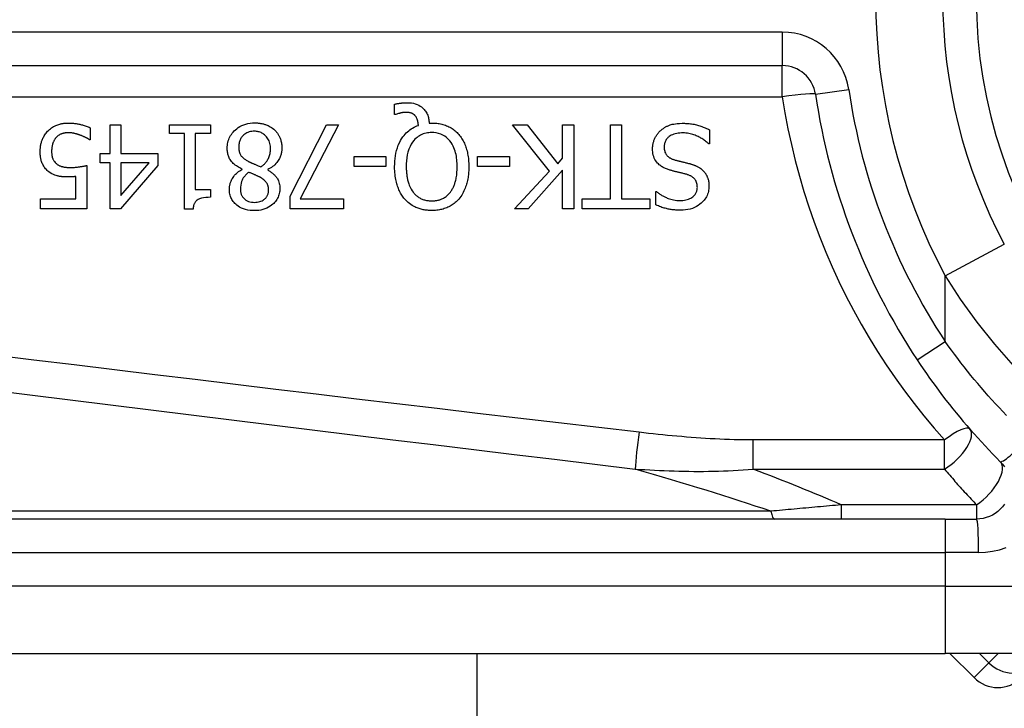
# Model space of a CAD drawing. Header units: inches. Extents: x 2 to 121, y 2 to 79.
# Tile 21 of 97: x 6.754 to 7.471, y 50.749 to 51.249. Entities that reach past the tile are written whole.
import ezdxf

# ---------------------------------------------------------------- set-up
doc = ezdxf.new("R2010")
doc.units = ezdxf.units.IN
doc.header["$LTSCALE"] = 7.278232
doc.header["$MEASUREMENT"] = 0
doc.layers.add('Visible Edges(ANSI)', color=7, linetype='Continuous', lineweight=25)
doc.layers.add('Visible Tangent Edges(ANSI)', color=7, linetype='Continuous', lineweight=25)

msp = doc.modelspace()

# ---------------------------------------------------------------- linework, layer by layer
at = {"layer": 'Visible Edges(ANSI)'}
for p, q in [((6.50029, 51.21597), (7.30912, 51.21597)), ((7.02685, 51.18052), (7.02685, 51.18789)), ((7.02794, 51.18052), (7.02685, 51.18052)), ((6.8055, 51.17077), (6.8055, 51.16211)), ((6.81994, 51.17295), (6.82781, 51.17295)), ((6.81994, 51.15197), (6.81994, 51.17295)), ((6.82781, 51.17295), (6.82781, 51.15197)), ((6.86318, 51.16671), (6.86318, 51.17295)), ((6.86318, 51.17295), (6.89297, 51.17295)), ((6.89297, 51.17295), (6.89297, 51.16671)), ((6.95105, 51.12105), (6.97747, 51.17295)), ((6.98618, 51.17295), (6.95828, 51.11907)), ((6.97747, 51.17295), (6.98618, 51.17295)), ((7.05218, 51.17423), (7.05406, 51.17423)), ((7.13965, 51.13916), (7.11288, 51.17295)), ((7.11288, 51.17295), (7.12342, 51.17295)), ((7.12342, 51.17295), (7.14574, 51.14455)), ((7.1493, 51.17295), (7.15741, 51.17295)), ((7.1493, 51.14856), (7.1493, 51.17295)), ((7.15741, 51.17295), (7.15741, 51.11189)), ((7.18408, 51.11912), (7.18408, 51.17295)), ((7.18408, 51.17295), (7.19219, 51.17295)), ((7.19219, 51.17295), (7.19219, 51.11912)), ((7.25621, 51.16929), (7.25621, 51.15909)), ((6.8055, 51.16211), (6.8049, 51.16211)), ((6.87402, 51.16671), (6.86318, 51.16671)), ((6.87402, 51.1117), (6.87402, 51.16671)), ((6.88189, 51.16671), (6.88189, 51.1258)), ((6.89297, 51.16671), (6.88189, 51.16671)), ((7.25621, 51.15909), (7.25562, 51.15909)), ((6.81267, 51.14539), (6.81267, 51.15197)), ((6.81267, 51.15197), (6.81994, 51.15197)), ((6.82781, 51.15197), (6.85477, 51.15197)), ((6.85477, 51.15197), (6.85477, 51.14336)), ((6.99751, 51.14252), (6.99751, 51.14994)), ((6.99751, 51.14994), (7.02061, 51.14994)), ((7.02061, 51.14994), (7.02061, 51.14252)), ((7.0874, 51.14252), (7.0874, 51.14994)), ((7.0874, 51.14994), (7.11051, 51.14994)), ((7.11051, 51.14994), (7.11051, 51.14252)), ((7.14574, 51.14455), (7.1493, 51.14856)), ((6.80297, 51.14336), (6.80297, 51.11189)), ((6.81994, 51.14539), (6.81267, 51.14539)), ((6.81994, 51.11189), (6.81994, 51.14539)), ((6.85477, 51.14336), (6.82746, 51.11189)), ((6.82781, 51.14539), (6.82781, 51.12154)), ((6.82781, 51.12154), (6.84834, 51.14539)), ((6.84834, 51.14539), (6.82781, 51.14539)), ((6.91607, 51.14044), (6.91607, 51.14069)), ((6.93468, 51.14034), (6.93468, 51.1401)), ((7.02061, 51.14252), (6.99751, 51.14252)), ((7.11051, 51.14252), (7.0874, 51.14252)), ((7.1493, 51.13995), (7.12426, 51.11189)), ((7.1493, 51.11189), (7.1493, 51.13995)), ((6.79511, 51.11907), (6.79511, 51.13535)), ((7.11437, 51.11189), (7.13965, 51.13916)), ((6.88189, 51.1258), (6.89297, 51.1258)), ((6.89297, 51.1258), (6.89297, 51.12021)), ((6.76948, 51.11189), (6.76948, 51.11907)), ((6.76948, 51.11907), (6.79511, 51.11907)), ((6.95105, 51.11189), (6.95105, 51.12105)), ((6.95828, 51.11907), (6.98979, 51.11907)), ((6.98979, 51.11907), (6.98979, 51.11189)), ((7.1636, 51.11189), (7.1636, 51.11912)), ((7.1636, 51.11912), (7.18408, 51.11912)), ((7.19219, 51.11912), (7.21267, 51.11912)), ((7.21267, 51.11912), (7.21267, 51.11189)), ((7.21708, 51.11476), (7.21708, 51.12446)), ((7.21708, 51.12446), (7.21767, 51.12446)), ((6.80297, 51.11189), (6.76948, 51.11189)), ((6.82746, 51.11189), (6.81994, 51.11189)), ((6.88035, 51.1117), (6.87402, 51.1117)), ((6.98979, 51.11189), (6.95105, 51.11189)), ((7.12426, 51.11189), (7.11437, 51.11189)), ((7.15741, 51.11189), (7.1493, 51.11189)), ((7.21267, 51.11189), (7.1636, 51.11189)), ((7.4276, 50.88627), (6.62239, 50.88627)), ((7.4276, 50.88627), (7.45047, 50.88627)), ((6.62239, 50.78859), (7.4276, 50.78859)), ((7.08695, 50.78859), (7.08695, 32.75648)), ((7.72194, 50.78859), (7.4276, 50.78859)), ((7.43097, 50.78859), (7.44863, 50.77093))]:
    msp.add_line(p, q, dxfattribs=at)
at = {"layer": 'Visible Edges(ANSI)', "flags": 128}
for points in [[(7.02685, 51.18789), (7.02734, 51.18801), (7.02783, 51.18811), (7.02831, 51.18821), (7.02878, 51.18831), (7.02924, 51.18839), (7.02968, 51.18847), (7.03011, 51.18854), (7.03053, 51.1886), (7.03093, 51.18866), (7.03131, 51.18871), (7.03168, 51.18875), (7.03203, 51.18879), (7.03239, 51.18883), (7.03275, 51.18886), (7.03311, 51.18889), (7.03347, 51.18892), (7.03383, 51.18895), (7.03419, 51.18897), (7.03455, 51.18898), (7.03491, 51.189), (7.03527, 51.18901), (7.03563, 51.18902), (7.03599, 51.18902), (7.03635, 51.18903)], [(7.03635, 51.18903), (7.0378, 51.18898), (7.03924, 51.18884), (7.04066, 51.1886), (7.04205, 51.18824), (7.04342, 51.18775), (7.04466, 51.18717), (7.04574, 51.18654), (7.04666, 51.1859), (7.04743, 51.18526), (7.04806, 51.18466), (7.04862, 51.18407), (7.04913, 51.18344), (7.0496, 51.18278), (7.05003, 51.18209), (7.05042, 51.18137), (7.05077, 51.18063), (7.05108, 51.17987), (7.05134, 51.17909), (7.05157, 51.1783), (7.05176, 51.1775), (7.05191, 51.17669), (7.05203, 51.17587), (7.05212, 51.17505), (7.05218, 51.17423)], [(7.03501, 51.18195), (7.0348, 51.18195), (7.03459, 51.18194), (7.03438, 51.18193), (7.03417, 51.18192), (7.03395, 51.1819), (7.03374, 51.18188), (7.03352, 51.18186), (7.03331, 51.18183), (7.03309, 51.1818), (7.03288, 51.18177), (7.03266, 51.18174), (7.03245, 51.1817), (7.03224, 51.18166), (7.03202, 51.18162), (7.03181, 51.18158), (7.03161, 51.18153), (7.0314, 51.18149), (7.0312, 51.18144), (7.03092, 51.18138), (7.03046, 51.18127), (7.02986, 51.18111), (7.02919, 51.18093), (7.02853, 51.18073), (7.02794, 51.18052)], [(7.04204, 51.17948), (7.04184, 51.17969), (7.04164, 51.17989), (7.04144, 51.18008), (7.04122, 51.18026), (7.041, 51.18044), (7.04077, 51.1806), (7.04054, 51.18076), (7.0403, 51.18091), (7.04005, 51.18104), (7.03979, 51.18117), (7.03952, 51.18128), (7.03925, 51.18139), (7.03896, 51.18149), (7.03866, 51.18157), (7.03834, 51.18165), (7.038, 51.18172), (7.03763, 51.18178), (7.03726, 51.18183), (7.03689, 51.18187), (7.03651, 51.1819), (7.03613, 51.18192), (7.03575, 51.18194), (7.03538, 51.18195), (7.03501, 51.18195)], [(7.04436, 51.1725), (7.04434, 51.17276), (7.04431, 51.17301), (7.04428, 51.17327), (7.04425, 51.17352), (7.04421, 51.17378), (7.04418, 51.17403), (7.04413, 51.17429), (7.04409, 51.17454), (7.04404, 51.17479), (7.04399, 51.17505), (7.04393, 51.1753), (7.04387, 51.17555), (7.04381, 51.1758), (7.04374, 51.17605), (7.04367, 51.17629), (7.04359, 51.17654), (7.04351, 51.1768), (7.04339, 51.17712), (7.04325, 51.17749), (7.04307, 51.17789), (7.04286, 51.1783), (7.04261, 51.17872), (7.04234, 51.17911), (7.04204, 51.17948)], [(6.77453, 51.16825), (6.77517, 51.1689), (6.77584, 51.16952), (6.77654, 51.17009), (6.77728, 51.17063), (6.77804, 51.17113), (6.77882, 51.1716), (6.77963, 51.17203), (6.78045, 51.17242), (6.78124, 51.17275), (6.78198, 51.17303), (6.78268, 51.17326), (6.78332, 51.17345), (6.78391, 51.1736), (6.78444, 51.17372), (6.78494, 51.17382), (6.78544, 51.17391), (6.78595, 51.17399), (6.78645, 51.17405), (6.78696, 51.17411), (6.78747, 51.17415), (6.78798, 51.17419), (6.78849, 51.17421), (6.789, 51.17423), (6.78952, 51.17423)], [(6.78952, 51.17423), (6.79017, 51.17423), (6.79081, 51.17421), (6.79146, 51.17418), (6.79211, 51.17415), (6.79275, 51.1741), (6.7934, 51.17404), (6.79404, 51.17397), (6.79468, 51.17389), (6.79532, 51.1738), (6.79596, 51.1737), (6.7966, 51.17358), (6.79723, 51.17346), (6.79787, 51.17333), (6.7985, 51.17318), (6.79916, 51.17302), (6.79984, 51.17284), (6.80052, 51.17265), (6.80123, 51.17244), (6.80193, 51.17222), (6.80265, 51.17197), (6.80336, 51.1717), (6.80408, 51.17141), (6.80479, 51.1711), (6.8055, 51.17077)], [(6.90524, 51.15593), (6.90527, 51.157), (6.90535, 51.15806), (6.90549, 51.15912), (6.9057, 51.16016), (6.90596, 51.16118), (6.9063, 51.1622), (6.9067, 51.1632), (6.90716, 51.16416), (6.90768, 51.16509), (6.90826, 51.16598), (6.90889, 51.16683), (6.90958, 51.16766), (6.91031, 51.16844), (6.91115, 51.16924), (6.9121, 51.17005), (6.91319, 51.17086), (6.9144, 51.17163), (6.91575, 51.17234), (6.91722, 51.17297), (6.91875, 51.17348), (6.92031, 51.17386), (6.92191, 51.17413), (6.92351, 51.17428), (6.92513, 51.17433)], [(6.92513, 51.17433), (6.92567, 51.17433), (6.92622, 51.17431), (6.92676, 51.17429), (6.9273, 51.17425), (6.92785, 51.1742), (6.92839, 51.17415), (6.92892, 51.17408), (6.92946, 51.17399), (6.92999, 51.1739), (6.93053, 51.17379), (6.93106, 51.17368), (6.93158, 51.17354), (6.9321, 51.1734), (6.93262, 51.17324), (6.93314, 51.17307), (6.93367, 51.17288), (6.93428, 51.17263), (6.93499, 51.17233), (6.93576, 51.17195), (6.93659, 51.17149), (6.93743, 51.17096), (6.93825, 51.17038), (6.93903, 51.16976), (6.93977, 51.16909)], [(6.93977, 51.16909), (6.94014, 51.16872), (6.94049, 51.16835), (6.94083, 51.16797), (6.94116, 51.16758), (6.94147, 51.16718), (6.94177, 51.16677), (6.94206, 51.16636), (6.94233, 51.16593), (6.94259, 51.1655), (6.94284, 51.16505), (6.94308, 51.1646), (6.9433, 51.16414), (6.94351, 51.16367), (6.94372, 51.16316), (6.94392, 51.1626), (6.94413, 51.162), (6.94432, 51.16135), (6.9445, 51.16065), (6.94466, 51.15991), (6.94479, 51.15915), (6.94489, 51.15839), (6.94496, 51.15762), (6.945, 51.15685), (6.94502, 51.15608)], [(7.02705, 51.14247), (7.02708, 51.14446), (7.02718, 51.14646), (7.02737, 51.14845), (7.02764, 51.15044), (7.028, 51.15241), (7.02847, 51.15436), (7.02904, 51.15627), (7.02972, 51.15813), (7.03049, 51.15987), (7.0313, 51.16143), (7.03215, 51.16284), (7.03301, 51.1641), (7.03387, 51.16522), (7.03472, 51.1662), (7.03553, 51.16706), (7.03638, 51.16786), (7.03726, 51.16861), (7.03817, 51.16932), (7.03913, 51.16998), (7.04013, 51.17059), (7.04115, 51.17115), (7.04219, 51.17165), (7.04327, 51.1721), (7.04436, 51.1725)], [(7.05406, 51.17423), (7.05498, 51.17422), (7.0559, 51.17418), (7.05682, 51.17412), (7.05773, 51.17404), (7.05864, 51.17392), (7.05954, 51.17378), (7.06044, 51.17361), (7.06133, 51.17341), (7.06222, 51.17318), (7.06309, 51.17291), (7.06396, 51.17262), (7.06482, 51.17229), (7.06567, 51.17193), (7.06651, 51.17154), (7.06732, 51.17111), (7.06812, 51.17066), (7.06891, 51.17017), (7.06967, 51.16965), (7.07041, 51.16909), (7.07113, 51.16851), (7.07182, 51.1679), (7.07249, 51.16727), (7.07313, 51.16661), (7.07375, 51.16592)], [(7.2147, 51.15553), (7.21471, 51.15614), (7.21474, 51.15674), (7.2148, 51.15735), (7.21487, 51.15794), (7.21496, 51.15854), (7.21507, 51.15913), (7.2152, 51.15971), (7.21536, 51.16029), (7.21553, 51.16087), (7.21572, 51.16145), (7.21592, 51.16202), (7.21615, 51.16258), (7.2164, 51.16314), (7.21666, 51.16368), (7.21694, 51.16422), (7.21723, 51.16474), (7.21754, 51.16526), (7.21788, 51.16576), (7.21823, 51.16625), (7.2186, 51.16673), (7.21898, 51.16719), (7.21939, 51.16764), (7.21981, 51.16807), (7.22024, 51.16849)], [(7.22024, 51.16849), (7.22062, 51.16883), (7.22099, 51.16915), (7.22138, 51.16946), (7.22177, 51.16976), (7.22216, 51.17005), (7.22257, 51.17034), (7.22297, 51.17061), (7.22339, 51.17087), (7.22381, 51.17113), (7.22424, 51.17137), (7.22467, 51.1716), (7.22511, 51.17183), (7.22555, 51.17204), (7.22601, 51.17224), (7.22646, 51.17244), (7.22693, 51.17262), (7.22748, 51.17282), (7.22819, 51.17305), (7.22906, 51.17329), (7.23009, 51.17351), (7.23132, 51.17372), (7.23273, 51.17388), (7.23435, 51.17399), (7.23618, 51.17403)], [(7.23618, 51.17403), (7.23703, 51.17403), (7.2379, 51.17401), (7.23877, 51.17398), (7.23965, 51.17393), (7.24053, 51.17387), (7.24142, 51.17379), (7.2423, 51.17369), (7.24317, 51.17357), (7.24404, 51.17343), (7.24491, 51.17328), (7.24576, 51.17309), (7.2466, 51.17289), (7.24743, 51.17266), (7.24825, 51.17241), (7.24906, 51.17215), (7.24988, 51.17188), (7.25069, 51.17159), (7.25149, 51.1713), (7.25229, 51.17099), (7.25308, 51.17067), (7.25388, 51.17034), (7.25466, 51.17), (7.25544, 51.16965), (7.25621, 51.16929)], [(6.76913, 51.15355), (6.76914, 51.15416), (6.76916, 51.15476), (6.7692, 51.15537), (6.76924, 51.15597), (6.76931, 51.15657), (6.76939, 51.15717), (6.76948, 51.15776), (6.76959, 51.15835), (6.76971, 51.15894), (6.76985, 51.15952), (6.77001, 51.16011), (6.77019, 51.16068), (6.77038, 51.16126), (6.77059, 51.16183), (6.77082, 51.16242), (6.77108, 51.16303), (6.77138, 51.16365), (6.77171, 51.16429), (6.77207, 51.16494), (6.77248, 51.1656), (6.77292, 51.16626), (6.77341, 51.16693), (6.77394, 51.16759), (6.77453, 51.16825)], [(6.78056, 51.16345), (6.78035, 51.16319), (6.78015, 51.16293), (6.77996, 51.16266), (6.77977, 51.16239), (6.77959, 51.16211), (6.77942, 51.16183), (6.77926, 51.16155), (6.7791, 51.16126), (6.77895, 51.16096), (6.77881, 51.16067), (6.77868, 51.16037), (6.77855, 51.16006), (6.77843, 51.15975), (6.77832, 51.15944), (6.77821, 51.15912), (6.7781, 51.15874), (6.77798, 51.15831), (6.77787, 51.15782), (6.77776, 51.15727), (6.77766, 51.15665), (6.77757, 51.15597), (6.7775, 51.15522), (6.77746, 51.1544), (6.77744, 51.1535)], [(6.78937, 51.16716), (6.78907, 51.16715), (6.78877, 51.16714), (6.78847, 51.16713), (6.78818, 51.16711), (6.78788, 51.16708), (6.78759, 51.16704), (6.7873, 51.167), (6.78701, 51.16695), (6.78672, 51.16689), (6.78643, 51.16683), (6.78614, 51.16676), (6.78585, 51.16669), (6.78557, 51.16661), (6.78529, 51.16652), (6.785, 51.16643), (6.78472, 51.16632), (6.78443, 51.16621), (6.78403, 51.16604), (6.78353, 51.1658), (6.78295, 51.16547), (6.78231, 51.16505), (6.78169, 51.16456), (6.7811, 51.16403), (6.78056, 51.16345)], [(6.79832, 51.16538), (6.79807, 51.16546), (6.79782, 51.16555), (6.79757, 51.16563), (6.79731, 51.16572), (6.79705, 51.1658), (6.7968, 51.16588), (6.79654, 51.16596), (6.79628, 51.16604), (6.79602, 51.16612), (6.79576, 51.1662), (6.7955, 51.16627), (6.79524, 51.16634), (6.79498, 51.16641), (6.79472, 51.16648), (6.79446, 51.16655), (6.7942, 51.16661), (6.79394, 51.16668), (6.79365, 51.16674), (6.79324, 51.16683), (6.7927, 51.16692), (6.79205, 51.16701), (6.79128, 51.16709), (6.79039, 51.16714), (6.78937, 51.16716)], [(6.8049, 51.16211), (6.80477, 51.16221), (6.80462, 51.16231), (6.80447, 51.16242), (6.8043, 51.16253), (6.80411, 51.16264), (6.80392, 51.16276), (6.80371, 51.16288), (6.80349, 51.16301), (6.80326, 51.16314), (6.80302, 51.16328), (6.80276, 51.16341), (6.8025, 51.16355), (6.80222, 51.1637), (6.80192, 51.16384), (6.80162, 51.16399), (6.8013, 51.16414), (6.80097, 51.16429), (6.80063, 51.16444), (6.80028, 51.1646), (6.79991, 51.16475), (6.79953, 51.16491), (6.79914, 51.16506), (6.79874, 51.16522), (6.79832, 51.16538)], [(6.92503, 51.16825), (6.92406, 51.16822), (6.9231, 51.16813), (6.92214, 51.16797), (6.92121, 51.16774), (6.92029, 51.16744), (6.91942, 51.16706), (6.91865, 51.16663), (6.91796, 51.16618), (6.91736, 51.1657), (6.91684, 51.16522), (6.91637, 51.16474), (6.91595, 51.16423), (6.91556, 51.1637), (6.9152, 51.16314), (6.91489, 51.16256), (6.91461, 51.16195), (6.91437, 51.16133), (6.91416, 51.16069), (6.914, 51.16004), (6.91387, 51.15939), (6.91377, 51.15873), (6.9137, 51.15806), (6.91366, 51.15739), (6.91365, 51.15672)], [(6.93675, 51.15548), (6.93673, 51.15646), (6.93664, 51.15743), (6.9365, 51.15839), (6.93629, 51.15934), (6.93601, 51.16027), (6.93567, 51.16118), (6.93526, 51.16203), (6.93481, 51.16281), (6.93433, 51.16352), (6.93383, 51.16416), (6.93332, 51.16473), (6.93281, 51.16524), (6.93228, 51.16572), (6.93172, 51.16616), (6.93114, 51.16656), (6.93053, 51.16692), (6.92989, 51.16724), (6.92923, 51.16751), (6.92855, 51.16775), (6.92786, 51.16793), (6.92716, 51.16807), (6.92646, 51.16817), (6.92575, 51.16823), (6.92503, 51.16825)], [(7.05401, 51.16731), (7.05297, 51.16728), (7.05193, 51.1672), (7.0509, 51.16707), (7.04989, 51.16688), (7.04888, 51.16663), (7.04789, 51.16632), (7.04692, 51.16594), (7.04598, 51.1655), (7.04509, 51.16499), (7.04422, 51.16444), (7.0434, 51.16382), (7.04261, 51.16315), (7.04185, 51.16241), (7.041, 51.16149), (7.04009, 51.16032), (7.03915, 51.15888), (7.03823, 51.15713), (7.03741, 51.15515), (7.03676, 51.1531), (7.03627, 51.15102), (7.03592, 51.1489), (7.03568, 51.14676), (7.03555, 51.14461), (7.03551, 51.14247)], [(7.07256, 51.14247), (7.07255, 51.14373), (7.0725, 51.145), (7.07242, 51.14628), (7.07231, 51.14756), (7.07216, 51.14884), (7.07196, 51.15011), (7.07172, 51.15137), (7.07143, 51.15261), (7.07109, 51.15383), (7.07069, 51.15503), (7.07022, 51.15625), (7.06965, 51.1575), (7.06896, 51.15878), (7.06814, 51.16006), (7.06717, 51.16133), (7.06605, 51.16255), (7.06483, 51.16366), (7.06351, 51.16464), (7.06208, 51.16547), (7.06056, 51.16616), (7.05898, 51.16668), (7.05734, 51.16704), (7.05568, 51.16724), (7.05401, 51.16731)], [(7.07375, 51.16592), (7.07436, 51.16518), (7.07495, 51.16442), (7.0755, 51.16364), (7.07601, 51.16284), (7.0765, 51.16202), (7.07696, 51.16119), (7.0774, 51.16034), (7.0778, 51.15947), (7.07818, 51.15859), (7.07853, 51.1577), (7.07886, 51.15678), (7.07917, 51.15585), (7.07945, 51.15489), (7.07972, 51.1539), (7.07996, 51.15289), (7.08017, 51.15185), (7.08037, 51.15078), (7.08054, 51.14968), (7.08068, 51.14856), (7.0808, 51.1474), (7.0809, 51.14622), (7.08097, 51.145), (7.08101, 51.14375), (7.08102, 51.14247)], [(7.23677, 51.16701), (7.23566, 51.16699), (7.23454, 51.16693), (7.23342, 51.16681), (7.23231, 51.16664), (7.23121, 51.1664), (7.23015, 51.1661), (7.22915, 51.16572), (7.22829, 51.16532), (7.22754, 51.16489), (7.22691, 51.16445), (7.22637, 51.16402), (7.2259, 51.16359), (7.22547, 51.16314), (7.22507, 51.16266), (7.2247, 51.16216), (7.22437, 51.16164), (7.22408, 51.16108), (7.22382, 51.16051), (7.22362, 51.15992), (7.22345, 51.15931), (7.22332, 51.1587), (7.22323, 51.15807), (7.22318, 51.15745), (7.22316, 51.15682)], [(7.25562, 51.15909), (7.25503, 51.15963), (7.25444, 51.16015), (7.25383, 51.16065), (7.25321, 51.16113), (7.25258, 51.16159), (7.25194, 51.16204), (7.25129, 51.16247), (7.25062, 51.16288), (7.24994, 51.16328), (7.24926, 51.16366), (7.24856, 51.16402), (7.24785, 51.16436), (7.24713, 51.16468), (7.24639, 51.16499), (7.24562, 51.16529), (7.2448, 51.16559), (7.24393, 51.16587), (7.24302, 51.16614), (7.24206, 51.16638), (7.24107, 51.16659), (7.24004, 51.16676), (7.23898, 51.1669), (7.23789, 51.16698), (7.23677, 51.16701)], [(6.91607, 51.14069), (6.91521, 51.1411), (6.91436, 51.14155), (6.91352, 51.14202), (6.9127, 51.14252), (6.9119, 51.14306), (6.91112, 51.14363), (6.91038, 51.14423), (6.90967, 51.14487), (6.90899, 51.14554), (6.90838, 51.14623), (6.90785, 51.14691), (6.90739, 51.14759), (6.90698, 51.14826), (6.90664, 51.14893), (6.90635, 51.1496), (6.9061, 51.15027), (6.90588, 51.15096), (6.9057, 51.15165), (6.90555, 51.15235), (6.90543, 51.15306), (6.90535, 51.15377), (6.90529, 51.15449), (6.90525, 51.15521), (6.90524, 51.15593)], [(6.91365, 51.15672), (6.91366, 51.15606), (6.9137, 51.1554), (6.91377, 51.15474), (6.91386, 51.15408), (6.914, 51.15343), (6.91417, 51.15279), (6.91439, 51.15217), (6.91463, 51.15161), (6.9149, 51.1511), (6.91519, 51.15065), (6.91549, 51.15024), (6.91581, 51.14987), (6.91613, 51.14953), (6.91648, 51.14919), (6.91685, 51.14886), (6.91724, 51.14854), (6.91764, 51.14823), (6.91807, 51.14792), (6.9185, 51.14762), (6.91895, 51.14733), (6.91941, 51.14704), (6.91988, 51.14676), (6.92035, 51.14649), (6.92082, 51.14623)], [(6.92978, 51.14242), (6.93022, 51.14272), (6.93065, 51.14304), (6.93107, 51.14336), (6.93148, 51.1437), (6.93187, 51.14405), (6.93225, 51.14441), (6.93263, 51.14478), (6.93298, 51.14517), (6.93333, 51.14557), (6.93366, 51.14598), (6.93397, 51.14641), (6.93428, 51.14685), (6.93458, 51.14733), (6.93489, 51.14786), (6.9352, 51.14844), (6.93549, 51.14907), (6.93577, 51.14977), (6.93603, 51.15052), (6.93626, 51.15133), (6.93644, 51.15215), (6.93658, 51.15297), (6.93668, 51.15381), (6.93674, 51.15464), (6.93675, 51.15548)], [(6.94502, 51.15608), (6.945, 51.15541), (6.94497, 51.15475), (6.94491, 51.15409), (6.94482, 51.15344), (6.94471, 51.15279), (6.94457, 51.15215), (6.94441, 51.15152), (6.94422, 51.15088), (6.944, 51.15026), (6.94376, 51.14964), (6.94349, 51.14901), (6.94316, 51.14834), (6.94278, 51.14764), (6.94234, 51.14692), (6.94184, 51.14619), (6.94126, 51.14544), (6.94062, 51.14469), (6.93989, 51.14394), (6.9391, 51.14322), (6.93828, 51.14256), (6.93743, 51.14194), (6.93654, 51.14136), (6.93562, 51.14083), (6.93468, 51.14034)], [(7.22682, 51.14014), (7.22617, 51.14035), (7.22552, 51.14058), (7.22488, 51.14082), (7.22424, 51.14108), (7.22361, 51.14136), (7.22299, 51.14166), (7.22238, 51.14198), (7.22178, 51.14232), (7.2212, 51.14268), (7.22063, 51.14307), (7.22008, 51.14347), (7.21952, 51.14394), (7.21892, 51.14449), (7.2183, 51.14514), (7.21768, 51.14589), (7.21707, 51.14675), (7.21649, 51.14772), (7.21599, 51.14876), (7.21558, 51.14984), (7.21525, 51.15094), (7.215, 51.15207), (7.21483, 51.15322), (7.21473, 51.15437), (7.2147, 51.15553)], [(7.22316, 51.15682), (7.22318, 51.15605), (7.22325, 51.15529), (7.22336, 51.15453), (7.22353, 51.15378), (7.22376, 51.15306), (7.22405, 51.15236), (7.22437, 51.15176), (7.22471, 51.15123), (7.22504, 51.15079), (7.22537, 51.15042), (7.22568, 51.1501), (7.22601, 51.14981), (7.22635, 51.14954), (7.2267, 51.14928), (7.22706, 51.14904), (7.22744, 51.14881), (7.22782, 51.1486), (7.22821, 51.1484), (7.22861, 51.14821), (7.22902, 51.14804), (7.22943, 51.14788), (7.22984, 51.14773), (7.23026, 51.14759), (7.23068, 51.14747)], [(6.77542, 51.13881), (6.77479, 51.1393), (6.7742, 51.13983), (6.77364, 51.14037), (6.77311, 51.14095), (6.77261, 51.14155), (6.77214, 51.14218), (6.7717, 51.14284), (6.7713, 51.14352), (6.77094, 51.1442), (6.77063, 51.14486), (6.77036, 51.14551), (6.77014, 51.14615), (6.76994, 51.14678), (6.76978, 51.14739), (6.76965, 51.14799), (6.76953, 51.1486), (6.76943, 51.14921), (6.76935, 51.14983), (6.76928, 51.15045), (6.76922, 51.15107), (6.76918, 51.15169), (6.76915, 51.15232), (6.76914, 51.15294), (6.76913, 51.15355)], [(6.77744, 51.1535), (6.77745, 51.15316), (6.77746, 51.15282), (6.77747, 51.15247), (6.77749, 51.15213), (6.77751, 51.15179), (6.77754, 51.15146), (6.77758, 51.15112), (6.77763, 51.15079), (6.77768, 51.15047), (6.77774, 51.15015), (6.77781, 51.14983), (6.77788, 51.14951), (6.77796, 51.14921), (6.77806, 51.1489), (6.77816, 51.14861), (6.77827, 51.14832), (6.7784, 51.14802), (6.77858, 51.14763), (6.77882, 51.14718), (6.77913, 51.14668), (6.77951, 51.14614), (6.77994, 51.14563), (6.7804, 51.14514), (6.78091, 51.1447)], [(7.23068, 51.14747), (7.23114, 51.14734), (7.23157, 51.14722), (7.23198, 51.14711), (7.23237, 51.14701), (7.23274, 51.14691), (7.2331, 51.14682), (7.23345, 51.14673), (7.2338, 51.14664), (7.23414, 51.14655), (7.23449, 51.14647), (7.23485, 51.14638), (7.23521, 51.14629), (7.23559, 51.1462), (7.23598, 51.14611), (7.2364, 51.14601), (7.23684, 51.1459), (7.23731, 51.14579), (7.23782, 51.14567), (7.23836, 51.14553), (7.23893, 51.14539), (7.23956, 51.14524), (7.24022, 51.14507), (7.24094, 51.14489), (7.24172, 51.1447)], [(6.78091, 51.1447), (6.78122, 51.14443), (6.78154, 51.14418), (6.78188, 51.14395), (6.78222, 51.14374), (6.78257, 51.14353), (6.78293, 51.14335), (6.7833, 51.14317), (6.78367, 51.14301), (6.78406, 51.14287), (6.78446, 51.14273), (6.78487, 51.14261), (6.78529, 51.1425), (6.78572, 51.14239), (6.78616, 51.1423), (6.78661, 51.14222), (6.78707, 51.14214), (6.78754, 51.14208), (6.78801, 51.14202), (6.78848, 51.14198), (6.78896, 51.14194), (6.78945, 51.14191), (6.78993, 51.14189), (6.79042, 51.14188), (6.7909, 51.14188)], [(6.7909, 51.14188), (6.79145, 51.14188), (6.79199, 51.14189), (6.79254, 51.14191), (6.79309, 51.14193), (6.79363, 51.14196), (6.79418, 51.142), (6.79472, 51.14204), (6.79526, 51.1421), (6.79581, 51.14215), (6.79636, 51.14222), (6.79691, 51.14229), (6.79747, 51.14237), (6.79802, 51.14245), (6.79857, 51.14254), (6.79911, 51.14262), (6.79964, 51.14271), (6.80015, 51.1428), (6.80064, 51.14289), (6.8011, 51.14298), (6.80154, 51.14307), (6.80195, 51.14315), (6.80233, 51.14322), (6.80267, 51.1433), (6.80297, 51.14336)], [(6.90677, 51.12604), (6.90678, 51.12661), (6.90682, 51.12716), (6.90687, 51.12772), (6.90695, 51.12827), (6.90705, 51.12881), (6.90717, 51.12935), (6.9073, 51.12989), (6.90746, 51.13042), (6.90764, 51.13095), (6.90784, 51.13148), (6.90807, 51.13203), (6.90835, 51.13264), (6.90868, 51.1333), (6.90907, 51.13399), (6.90952, 51.13472), (6.91004, 51.13546), (6.91063, 51.1362), (6.91129, 51.13694), (6.91199, 51.13764), (6.91274, 51.13829), (6.91352, 51.13889), (6.91434, 51.13945), (6.91519, 51.13997), (6.91607, 51.14044)], [(6.92082, 51.14623), (6.92102, 51.14612), (6.92121, 51.14601), (6.92142, 51.14591), (6.92163, 51.1458), (6.92185, 51.1457), (6.92208, 51.14559), (6.92232, 51.14548), (6.92257, 51.14536), (6.92285, 51.14524), (6.92313, 51.14512), (6.92344, 51.14499), (6.92376, 51.14486), (6.92411, 51.14471), (6.92448, 51.14456), (6.92487, 51.1444), (6.92529, 51.14423), (6.92574, 51.14405), (6.92622, 51.14386), (6.92672, 51.14366), (6.92726, 51.14344), (6.92784, 51.14321), (6.92845, 51.14296), (6.92909, 51.1427), (6.92978, 51.14242)], [(6.93468, 51.1401), (6.93519, 51.13979), (6.9357, 51.13947), (6.93621, 51.13915), (6.93671, 51.1388), (6.9372, 51.13845), (6.93769, 51.13809), (6.93816, 51.13771), (6.93863, 51.13732), (6.93908, 51.13692), (6.93952, 51.1365), (6.93994, 51.13608), (6.94035, 51.13563), (6.94073, 51.13518), (6.9411, 51.13471), (6.94147, 51.13418), (6.94185, 51.13358), (6.94221, 51.13291), (6.94255, 51.13214), (6.94286, 51.13129), (6.94311, 51.13037), (6.9433, 51.12944), (6.94343, 51.12849), (6.94351, 51.12754), (6.94353, 51.12659)], [(7.03437, 51.11892), (7.0338, 51.11961), (7.03325, 51.12032), (7.03273, 51.12104), (7.03224, 51.12179), (7.03178, 51.12255), (7.03134, 51.12332), (7.03092, 51.12411), (7.03053, 51.12491), (7.03017, 51.12573), (7.02982, 51.12655), (7.0295, 51.12739), (7.02919, 51.12826), (7.02889, 51.12917), (7.0286, 51.13012), (7.02834, 51.13112), (7.02809, 51.13217), (7.02786, 51.13327), (7.02766, 51.13442), (7.02748, 51.13562), (7.02733, 51.13687), (7.02721, 51.13818), (7.02712, 51.13955), (7.02706, 51.14098), (7.02705, 51.14247)], [(7.03551, 51.14247), (7.03551, 51.14179), (7.03552, 51.1411), (7.03554, 51.14042), (7.03558, 51.13973), (7.03562, 51.13904), (7.03567, 51.13835), (7.03573, 51.13766), (7.03581, 51.13697), (7.03589, 51.13629), (7.03599, 51.1356), (7.0361, 51.13492), (7.03622, 51.13424), (7.03636, 51.13357), (7.03651, 51.1329), (7.03667, 51.13224), (7.03685, 51.13158), (7.03707, 51.13084), (7.03735, 51.13001), (7.03768, 51.12909), (7.03808, 51.12811), (7.03856, 51.12709), (7.03912, 51.12605), (7.03976, 51.125), (7.0405, 51.12397)], [(7.06757, 51.12397), (7.06794, 51.12447), (7.06829, 51.12498), (7.06863, 51.1255), (7.06895, 51.12604), (7.06925, 51.12658), (7.06954, 51.12714), (7.0698, 51.1277), (7.07006, 51.12827), (7.0703, 51.12885), (7.07052, 51.12943), (7.07073, 51.13002), (7.07093, 51.13062), (7.07113, 51.13128), (7.07133, 51.13199), (7.07152, 51.13276), (7.07171, 51.13358), (7.07188, 51.13446), (7.07205, 51.13541), (7.07219, 51.13642), (7.07232, 51.13749), (7.07242, 51.13863), (7.0725, 51.13984), (7.07255, 51.14112), (7.07256, 51.14247)], [(7.08102, 51.14247), (7.08101, 51.14148), (7.08099, 51.14048), (7.08095, 51.13949), (7.08089, 51.13849), (7.08081, 51.13749), (7.08071, 51.1365), (7.08058, 51.1355), (7.08044, 51.13451), (7.08027, 51.13353), (7.08008, 51.13255), (7.07986, 51.13157), (7.07962, 51.13061), (7.07935, 51.12966), (7.07905, 51.12871), (7.07872, 51.12776), (7.07835, 51.12678), (7.07793, 51.1258), (7.07748, 51.12481), (7.07698, 51.12381), (7.07643, 51.12281), (7.07583, 51.12182), (7.07517, 51.12084), (7.07447, 51.11987), (7.0737, 51.11892)], [(7.23934, 51.13693), (7.23877, 51.13708), (7.23821, 51.13723), (7.23765, 51.13737), (7.2371, 51.13751), (7.23654, 51.13765), (7.236, 51.13779), (7.23545, 51.13792), (7.23491, 51.13806), (7.23437, 51.13819), (7.23384, 51.13832), (7.23331, 51.13844), (7.23279, 51.13857), (7.23227, 51.1387), (7.23175, 51.13883), (7.23124, 51.13895), (7.23073, 51.13908), (7.23023, 51.13921), (7.22973, 51.13934), (7.22923, 51.13947), (7.22874, 51.1396), (7.22826, 51.13973), (7.22777, 51.13987), (7.2273, 51.14), (7.22682, 51.14014)], [(7.24172, 51.1447), (7.24207, 51.1446), (7.24243, 51.1445), (7.24279, 51.14439), (7.24314, 51.14429), (7.2435, 51.14417), (7.24385, 51.14406), (7.2442, 51.14394), (7.24455, 51.14381), (7.2449, 51.14368), (7.24525, 51.14355), (7.24559, 51.14341), (7.24594, 51.14326), (7.24628, 51.14312), (7.24661, 51.14296), (7.24695, 51.14281), (7.24728, 51.14264), (7.24763, 51.14246), (7.24807, 51.14223), (7.24857, 51.14193), (7.24914, 51.14156), (7.24976, 51.14112), (7.25042, 51.1406), (7.25111, 51.14), (7.25181, 51.1393)], [(6.78957, 51.135), (6.78912, 51.135), (6.78867, 51.13501), (6.78822, 51.13502), (6.78777, 51.13503), (6.78731, 51.13505), (6.78685, 51.13507), (6.78639, 51.1351), (6.78592, 51.13513), (6.78546, 51.13517), (6.785, 51.13521), (6.78454, 51.13527), (6.78408, 51.13532), (6.78363, 51.13539), (6.78317, 51.13546), (6.78273, 51.13554), (6.78229, 51.13562), (6.78185, 51.13571), (6.78139, 51.13582), (6.78071, 51.13601), (6.77982, 51.13632), (6.77875, 51.13677), (6.77759, 51.13736), (6.77648, 51.13805), (6.77542, 51.13881)], [(6.79511, 51.13535), (6.79491, 51.13532), (6.79472, 51.1353), (6.79452, 51.13527), (6.79433, 51.13525), (6.79413, 51.13523), (6.79394, 51.13521), (6.79374, 51.13519), (6.79355, 51.13517), (6.79335, 51.13515), (6.79315, 51.13514), (6.79296, 51.13512), (6.79276, 51.13511), (6.79257, 51.1351), (6.79237, 51.13508), (6.79215, 51.13507), (6.79191, 51.13506), (6.79165, 51.13505), (6.79138, 51.13504), (6.7911, 51.13503), (6.79081, 51.13502), (6.7905, 51.13501), (6.7902, 51.135), (6.78988, 51.135), (6.78957, 51.135)], [(6.92087, 51.13836), (6.92059, 51.13815), (6.92031, 51.13792), (6.92004, 51.1377), (6.91976, 51.13746), (6.91949, 51.13722), (6.91922, 51.13698), (6.91896, 51.13673), (6.9187, 51.13648), (6.91845, 51.13622), (6.9182, 51.13595), (6.91796, 51.13569), (6.91773, 51.13541), (6.9175, 51.13513), (6.91728, 51.13485), (6.91708, 51.13456), (6.91688, 51.13427), (6.91668, 51.13396), (6.91642, 51.1335), (6.91606, 51.13277), (6.91567, 51.13178), (6.9153, 51.13053), (6.91501, 51.12909), (6.91484, 51.12762), (6.91479, 51.12614)], [(6.92948, 51.13455), (6.92931, 51.13465), (6.92911, 51.13476), (6.92889, 51.13488), (6.92864, 51.13501), (6.92837, 51.13514), (6.92808, 51.13529), (6.92778, 51.13545), (6.92745, 51.13561), (6.92711, 51.13578), (6.92675, 51.13595), (6.92638, 51.13613), (6.92599, 51.1363), (6.9256, 51.13649), (6.92519, 51.13667), (6.92478, 51.13685), (6.92436, 51.13703), (6.92393, 51.13722), (6.9235, 51.13739), (6.92306, 51.13757), (6.92262, 51.13774), (6.92218, 51.13791), (6.92174, 51.13807), (6.92131, 51.13822), (6.92087, 51.13836)], [(6.93532, 51.12565), (6.93531, 51.12597), (6.9353, 51.1263), (6.93528, 51.12662), (6.93525, 51.12694), (6.9352, 51.12727), (6.93515, 51.12758), (6.93509, 51.1279), (6.93501, 51.12822), (6.93493, 51.12853), (6.93483, 51.12884), (6.93472, 51.12914), (6.93459, 51.12945), (6.93443, 51.12979), (6.93423, 51.13018), (6.93397, 51.1306), (6.93366, 51.13105), (6.93328, 51.13152), (6.93282, 51.13202), (6.93232, 51.13251), (6.93179, 51.13297), (6.93124, 51.1334), (6.93067, 51.13381), (6.93008, 51.13419), (6.92948, 51.13455)], [(7.24731, 51.12743), (7.24729, 51.12817), (7.24723, 51.12891), (7.24712, 51.12964), (7.24695, 51.13036), (7.24674, 51.13106), (7.24646, 51.13174), (7.24615, 51.13234), (7.24582, 51.13287), (7.24548, 51.13333), (7.24513, 51.13372), (7.24479, 51.13407), (7.24444, 51.13439), (7.24408, 51.13469), (7.24369, 51.13498), (7.2433, 51.13524), (7.24289, 51.13549), (7.24248, 51.13572), (7.24205, 51.13594), (7.24161, 51.13614), (7.24117, 51.13633), (7.24072, 51.1365), (7.24026, 51.13665), (7.2398, 51.1368), (7.23934, 51.13693)], [(7.25181, 51.1393), (7.25206, 51.13903), (7.2523, 51.13875), (7.25253, 51.13846), (7.25276, 51.13817), (7.25297, 51.13787), (7.25318, 51.13757), (7.25338, 51.13726), (7.25357, 51.13695), (7.25376, 51.13663), (7.25393, 51.13631), (7.2541, 51.13598), (7.25426, 51.13565), (7.25442, 51.13531), (7.25456, 51.13497), (7.2547, 51.13463), (7.25484, 51.13425), (7.25499, 51.13379), (7.25515, 51.13326), (7.25531, 51.13264), (7.25545, 51.13194), (7.25558, 51.13116), (7.25568, 51.13029), (7.25574, 51.12932), (7.25577, 51.12827)], [(6.92513, 51.11051), (6.92348, 51.11055), (6.92183, 51.1107), (6.9202, 51.11095), (6.91859, 51.11131), (6.91702, 51.11181), (6.91554, 51.11243), (6.91425, 51.11311), (6.91314, 51.11381), (6.91221, 51.11451), (6.91144, 51.11518), (6.91079, 51.1158), (6.91021, 51.11644), (6.90966, 51.11711), (6.90916, 51.11781), (6.9087, 51.11854), (6.90828, 51.1193), (6.90792, 51.12009), (6.9076, 51.1209), (6.90734, 51.12173), (6.90713, 51.12258), (6.90697, 51.12344), (6.90686, 51.1243), (6.90679, 51.12517), (6.90677, 51.12604)], [(6.91479, 51.12614), (6.9148, 51.12565), (6.91483, 51.12517), (6.91488, 51.12468), (6.91495, 51.1242), (6.91505, 51.12373), (6.91517, 51.12326), (6.91532, 51.12279), (6.91549, 51.12234), (6.91569, 51.12189), (6.91591, 51.12145), (6.91615, 51.12103), (6.91641, 51.12063), (6.9167, 51.12024), (6.91701, 51.11986), (6.91734, 51.11949), (6.9177, 51.11912), (6.91821, 51.11868), (6.91887, 51.1182), (6.9197, 51.11771), (6.92071, 51.11727), (6.92179, 51.11693), (6.92291, 51.11671), (6.92404, 51.11658), (6.92518, 51.11655)], [(6.94353, 51.12659), (6.94351, 51.12566), (6.94343, 51.12474), (6.94331, 51.12384), (6.94313, 51.12294), (6.9429, 51.12205), (6.9426, 51.12118), (6.94225, 51.12032), (6.94185, 51.11949), (6.94139, 51.11869), (6.94088, 51.11793), (6.94033, 51.11719), (6.93973, 51.11649), (6.93909, 51.11581), (6.93834, 51.11511), (6.93747, 51.11438), (6.93646, 51.11366), (6.93532, 51.11295), (6.93402, 51.1123), (6.93262, 51.11172), (6.93117, 51.11127), (6.92968, 51.11092), (6.92818, 51.11069), (6.92665, 51.11055), (6.92513, 51.11051)], [(6.92518, 51.11655), (6.92612, 51.11657), (6.92706, 51.11666), (6.92799, 51.11682), (6.92891, 51.11706), (6.9298, 51.11737), (6.93062, 51.11774), (6.93133, 51.11815), (6.93194, 51.11856), (6.93244, 51.11896), (6.93285, 51.11934), (6.9332, 51.1197), (6.93353, 51.12008), (6.93382, 51.12047), (6.93409, 51.12089), (6.93434, 51.12131), (6.93456, 51.12176), (6.93475, 51.12223), (6.93491, 51.1227), (6.93504, 51.12318), (6.93514, 51.12366), (6.93522, 51.12415), (6.93528, 51.12465), (6.93531, 51.12515), (6.93532, 51.12565)], [(7.23469, 51.11783), (7.23575, 51.11786), (7.23681, 51.11793), (7.23786, 51.11807), (7.2389, 51.11826), (7.23992, 51.11853), (7.24092, 51.11887), (7.24185, 51.11927), (7.24266, 51.11971), (7.24337, 51.12015), (7.24397, 51.12059), (7.24447, 51.12101), (7.24489, 51.12141), (7.24527, 51.12181), (7.24562, 51.12224), (7.24594, 51.12269), (7.24623, 51.12316), (7.24649, 51.12365), (7.24671, 51.12416), (7.2469, 51.12468), (7.24705, 51.12522), (7.24717, 51.12576), (7.24725, 51.12632), (7.24729, 51.12687), (7.24731, 51.12743)], [(7.25577, 51.12827), (7.25574, 51.12727), (7.25566, 51.12629), (7.25552, 51.12531), (7.25532, 51.12435), (7.25507, 51.12339), (7.25474, 51.12246), (7.25436, 51.12153), (7.25392, 51.12065), (7.25342, 51.11979), (7.25287, 51.11897), (7.25227, 51.11818), (7.25162, 51.11743), (7.25092, 51.1167), (7.25009, 51.11592), (7.24912, 51.11512), (7.248, 51.11431), (7.24671, 51.11353), (7.24525, 51.11279), (7.24366, 51.11215), (7.24203, 51.11165), (7.24036, 51.11126), (7.23866, 51.111), (7.23695, 51.11085), (7.23524, 51.11081)], [(6.89297, 51.12021), (6.89126, 51.12017), (6.88957, 51.12005), (6.88794, 51.11984), (6.8864, 51.11951), (6.88501, 51.11906), (6.88398, 51.11858), (6.8833, 51.11815), (6.88291, 51.11785), (6.8826, 51.11756), (6.88231, 51.11725), (6.88205, 51.11692), (6.8818, 51.11657), (6.88158, 51.11621), (6.88138, 51.11583), (6.8812, 51.11544), (6.88104, 51.11504), (6.8809, 51.11464), (6.88078, 51.11423), (6.88067, 51.11382), (6.88058, 51.1134), (6.88051, 51.11297), (6.88044, 51.11255), (6.88039, 51.11212), (6.88035, 51.1117)], [(7.05406, 51.11061), (7.05327, 51.11062), (7.05248, 51.11064), (7.0517, 51.11069), (7.05091, 51.11075), (7.05014, 51.11084), (7.04936, 51.11094), (7.04859, 51.11107), (7.04782, 51.11121), (7.04706, 51.11138), (7.0463, 51.11157), (7.04555, 51.11179), (7.0448, 51.11203), (7.04406, 51.11229), (7.04333, 51.11257), (7.04256, 51.1129), (7.04172, 51.1133), (7.04082, 51.11376), (7.03988, 51.1143), (7.0389, 51.11493), (7.03792, 51.11563), (7.03696, 51.11638), (7.03606, 51.11718), (7.03519, 51.11803), (7.03437, 51.11892)], [(7.0405, 51.12397), (7.0409, 51.12346), (7.04132, 51.12297), (7.04176, 51.1225), (7.04221, 51.12205), (7.04268, 51.12162), (7.04316, 51.12121), (7.04367, 51.12081), (7.04419, 51.12044), (7.04473, 51.12009), (7.04529, 51.11976), (7.04586, 51.11945), (7.04644, 51.11917), (7.04704, 51.11891), (7.04764, 51.11868), (7.04826, 51.11847), (7.04888, 51.11829), (7.04951, 51.11813), (7.05014, 51.11799), (7.05078, 51.11788), (7.05142, 51.11779), (7.05207, 51.11772), (7.05271, 51.11767), (7.05336, 51.11764), (7.05401, 51.11763)], [(7.05401, 51.11763), (7.05456, 51.11764), (7.05511, 51.11766), (7.05565, 51.11769), (7.0562, 51.11773), (7.05674, 51.11779), (7.05729, 51.11787), (7.05783, 51.11796), (7.05836, 51.11806), (7.05889, 51.11818), (7.05942, 51.11832), (7.05995, 51.11848), (7.06046, 51.11865), (7.06098, 51.11884), (7.0615, 51.11906), (7.06205, 51.11932), (7.06265, 51.11963), (7.06327, 51.12), (7.06391, 51.12043), (7.06458, 51.12092), (7.06524, 51.12147), (7.06587, 51.12205), (7.06646, 51.12266), (7.06703, 51.1233), (7.06757, 51.12397)], [(7.0737, 51.11892), (7.07309, 51.11824), (7.07245, 51.11759), (7.0718, 51.11696), (7.07112, 51.11636), (7.07042, 51.11579), (7.0697, 51.11525), (7.06896, 51.11474), (7.06819, 51.11425), (7.0674, 51.1138), (7.06659, 51.11337), (7.06576, 51.11297), (7.06492, 51.11261), (7.06406, 51.11227), (7.06319, 51.11197), (7.06231, 51.1117), (7.06141, 51.11146), (7.06051, 51.11126), (7.0596, 51.11108), (7.05868, 51.11093), (7.05776, 51.11081), (7.05684, 51.11072), (7.05591, 51.11066), (7.05499, 51.11062), (7.05406, 51.11061)], [(7.21767, 51.12446), (7.21812, 51.12406), (7.21858, 51.12368), (7.21906, 51.1233), (7.21954, 51.12294), (7.22003, 51.12259), (7.22054, 51.12226), (7.22105, 51.12193), (7.22157, 51.12162), (7.22209, 51.12132), (7.22262, 51.12102), (7.22316, 51.12074), (7.2237, 51.12047), (7.22425, 51.12021), (7.2248, 51.11996), (7.22541, 51.1197), (7.22613, 51.11941), (7.22696, 51.1191), (7.2279, 51.11881), (7.22893, 51.11852), (7.23006, 51.11828), (7.23121, 51.11808), (7.23236, 51.11794), (7.23352, 51.11786), (7.23469, 51.11783)], [(7.23524, 51.11081), (7.23453, 51.11081), (7.23383, 51.11083), (7.23312, 51.11085), (7.23242, 51.11088), (7.23171, 51.11093), (7.23101, 51.11099), (7.23031, 51.11105), (7.22961, 51.11113), (7.22891, 51.11122), (7.22822, 51.11132), (7.22752, 51.11143), (7.22683, 51.11156), (7.22614, 51.11169), (7.22545, 51.11184), (7.22474, 51.11201), (7.22399, 51.1122), (7.22321, 51.11241), (7.2224, 51.11265), (7.22156, 51.11292), (7.2207, 51.11322), (7.21982, 51.11356), (7.21892, 51.11392), (7.218, 51.11432), (7.21708, 51.11476)], [(7.40724, 51.00198), (7.40945, 50.99867), (7.4117, 50.99537), (7.41397, 50.99208), (7.41627, 50.98882), (7.4186, 50.98557), (7.42096, 50.98234), (7.42334, 50.97913), (7.42576, 50.97594), (7.4282, 50.97278), (7.43066, 50.96963), (7.43315, 50.9665), (7.43567, 50.96339), (7.43821, 50.96031), (7.44078, 50.95725), (7.44337, 50.95421), (7.44599, 50.9512), (7.44863, 50.94821), (7.45129, 50.94524), (7.45397, 50.9423), (7.45668, 50.93938), (7.45941, 50.93649), (7.46216, 50.93362), (7.46494, 50.93078), (7.46773, 50.92796)], [(7.46773, 50.92796), (7.46932, 50.9262), (7.47074, 50.92428)], [(7.47074, 50.89711), (7.46932, 50.89519), (7.46772, 50.89341), (7.46596, 50.89182), (7.46404, 50.89039), (7.46199, 50.88916), (7.45982, 50.88814), (7.45757, 50.88733), (7.45524, 50.88674), (7.45286, 50.88639), (7.45047, 50.88627)]]:
    msp.add_lwpolyline(points, dxfattribs=at)
at = {"layer": 'Visible Edges(ANSI)'}
for centre, radius, start, end in [((7.80436, 51.26479), 0.37852, 151.83282, 208.16718), ((7.30912, 51.19154), 0.02442, 8.41327, 90), ((7.80436, 51.26479), 0.4762, 188.41327, 213.49631), ((7.4659, 50.78819), 0.02442, 225, 315)]:
    msp.add_arc(centre, radius, start, end, dxfattribs=at)
at = {"layer": 'Visible Tangent Edges(ANSI)'}
for p, q in [((7.30912, 51.24039), (6.50029, 51.24039)), ((7.30912, 51.24039), (7.30912, 51.21597)), ((7.30912, 51.19327), (7.30912, 51.21597)), ((7.33328, 51.19512), (7.35743, 51.19869)), ((6.50029, 51.19327), (7.30912, 51.19327)), ((7.4276, 51.06306), (7.47066, 51.08611)), ((7.4276, 51.01546), (7.4276, 51.06306)), ((7.40724, 51.00198), (7.4276, 51.01546)), ((7.42718, 50.94374), (7.28798, 50.94374)), ((7.28798, 50.92253), (7.28798, 50.94374)), ((7.42718, 50.92253), (7.42718, 50.94374)), ((7.28798, 50.92253), (7.42718, 50.92253)), ((7.35203, 50.89662), (7.35203, 50.88627)), ((7.45047, 50.89662), (7.35203, 50.89662)), ((7.45047, 50.89662), (7.45047, 50.88627)), ((7.30076, 50.89197), (6.61951, 50.89197)), ((7.4276, 50.88627), (7.4276, 50.86185)), ((6.62239, 50.86185), (7.4276, 50.86185)), ((7.45199, 50.86185), (7.4276, 50.86185)), ((7.4276, 50.86185), (7.4276, 50.83743)), ((7.4276, 50.83743), (6.62239, 50.83743)), ((7.4276, 50.83743), (7.76399, 50.83743)), ((7.4276, 50.83743), (7.4276, 50.78859)), ((7.45941, 50.7817), (7.45251, 50.78859)), ((7.4663, 50.78859), (7.45941, 50.7817)), ((7.44863, 50.77093), (7.45941, 50.7817))]:
    msp.add_line(p, q, dxfattribs=at)
at = {"layer": 'Visible Tangent Edges(ANSI)', "flags": 128}
for points in [[(7.30912, 51.19327), (7.31103, 51.18162), (7.31323, 51.17003), (7.31572, 51.15851), (7.31848, 51.14706), (7.32152, 51.13569), (7.32483, 51.12442), (7.32842, 51.11324), (7.33227, 51.10216), (7.33639, 51.09119), (7.34076, 51.08034), (7.3454, 51.06962), (7.35029, 51.05902), (7.35542, 51.04857), (7.36081, 51.03825), (7.36643, 51.02808), (7.37229, 51.01805), (7.37838, 51.00818), (7.3847, 50.99847), (7.39124, 50.98892), (7.398, 50.97954), (7.40498, 50.97032), (7.41217, 50.96128), (7.41957, 50.95242), (7.42718, 50.94374)], [(7.4276, 51.06306), (7.43862, 51.04606), (7.45058, 51.0295), (7.46341, 51.01342), (7.47704, 50.99788)], [(7.47218, 50.96163), (7.46949, 50.96444), (7.46681, 50.96728), (7.46417, 50.97014), (7.46154, 50.97302), (7.45895, 50.97593), (7.45637, 50.97885), (7.45383, 50.9818), (7.45131, 50.98476), (7.44881, 50.98775), (7.44634, 50.99076), (7.4439, 50.99378), (7.44149, 50.99683), (7.4391, 50.99989), (7.43675, 51.00297), (7.43442, 51.00607), (7.43212, 51.00918), (7.42985, 51.01231), (7.4276, 51.01546)], [(7.20488, 50.94933), (7.17552, 50.95276), (7.14616, 50.9562), (7.11679, 50.95965), (7.08743, 50.96311), (7.05807, 50.96658), (7.02871, 50.97006), (6.99935, 50.97355), (6.96999, 50.97705), (6.94063, 50.98056), (6.91127, 50.98408), (6.88191, 50.98762), (6.85256, 50.99116), (6.8232, 50.99471), (6.79385, 50.99828), (6.76449, 51.00185), (6.73514, 51.00544)], [(6.73226, 50.98027), (6.76161, 50.97658), (6.79097, 50.97291), (6.82032, 50.96926), (6.84968, 50.96561), (6.87903, 50.96197), (6.90839, 50.95834), (6.93775, 50.95472), (6.96711, 50.95112), (6.99647, 50.94752), (7.02583, 50.94393), (7.05519, 50.94036), (7.08455, 50.93679), (7.11391, 50.93324), (7.14327, 50.9297), (7.17264, 50.92616), (7.202, 50.92264)], [(7.28798, 50.94374), (7.28451, 50.94376), (7.28103, 50.94379), (7.27756, 50.94386), (7.27409, 50.94394), (7.27062, 50.94405), (7.26715, 50.94418), (7.26368, 50.94433), (7.26021, 50.94451), (7.25674, 50.9447), (7.25327, 50.9449), (7.24981, 50.94513), (7.24634, 50.94537), (7.24288, 50.94562), (7.23942, 50.9459), (7.23596, 50.94618), (7.2325, 50.94648), (7.22904, 50.94679), (7.22559, 50.94712), (7.22213, 50.94746), (7.21868, 50.94781), (7.21523, 50.94818), (7.21178, 50.94855), (7.20833, 50.94894), (7.20488, 50.94933)], [(7.202, 50.92264), (7.20554, 50.9224), (7.20907, 50.92218), (7.21262, 50.92198), (7.21616, 50.92179), (7.21971, 50.92162), (7.22326, 50.92146), (7.22682, 50.92133), (7.23038, 50.92121), (7.23395, 50.92111), (7.23752, 50.92103), (7.24109, 50.92098), (7.24467, 50.92094), (7.24825, 50.92093), (7.25184, 50.92093), (7.25543, 50.92097), (7.25903, 50.92102), (7.26263, 50.92111), (7.26624, 50.92122), (7.26985, 50.92136), (7.27347, 50.92153), (7.27709, 50.92173), (7.28072, 50.92196), (7.28435, 50.92223), (7.28798, 50.92253)], [(7.42718, 50.92253), (7.42812, 50.92141), (7.42906, 50.9203), (7.43001, 50.91918), (7.43096, 50.91807), (7.43191, 50.91697), (7.43287, 50.91587), (7.43382, 50.91477), (7.43478, 50.91367), (7.43574, 50.91258), (7.43671, 50.91149), (7.43768, 50.91041), (7.43864, 50.90933), (7.43962, 50.90825), (7.44059, 50.90718), (7.44157, 50.90611), (7.44255, 50.90504), (7.44353, 50.90397), (7.44451, 50.90291), (7.4455, 50.90186), (7.44649, 50.9008), (7.44748, 50.89975), (7.44847, 50.8987), (7.44947, 50.89766), (7.45047, 50.89662)], [(7.35203, 50.89662), (7.34988, 50.89642), (7.34772, 50.89622), (7.34557, 50.89602), (7.34342, 50.89582), (7.34128, 50.89562), (7.33913, 50.89542), (7.33698, 50.89522), (7.33484, 50.89503), (7.33269, 50.89483), (7.33055, 50.89463), (7.32841, 50.89444), (7.32627, 50.89424), (7.32413, 50.89405), (7.32199, 50.89386), (7.31986, 50.89367), (7.31772, 50.89347), (7.31559, 50.89328), (7.31347, 50.89309), (7.31134, 50.8929), (7.30922, 50.89272), (7.3071, 50.89253), (7.30498, 50.89234), (7.30287, 50.89216), (7.30076, 50.89197)], [(7.45199, 50.86185), (7.45709, 50.86209), (7.46217, 50.86279), (7.46714, 50.86396), (7.47195, 50.86558)]]:
    msp.add_lwpolyline(points, dxfattribs=at)
at = {"layer": 'Visible Tangent Edges(ANSI)'}
for centre, radius, start, end in [((7.80436, 51.26479), 0.3541, 32.8812, 327.1188), ((7.80436, 51.26479), 0.42736, 151.83282, 208.16718), ((7.30912, 51.19154), 0.04884, 8.41327, 90), ((7.80436, 51.26479), 0.45178, 188.41327, 213.49631)]:
    msp.add_arc(centre, radius, start, end, dxfattribs=at)
for centre, major_axis, ratio, start_param, end_param in [((7.30912, 51.19154), (0.02416, 0.00357), 0.069894, 0, 1.560459), ((7.42718, 50.93561), (0.0184, 0.01606), 0.257129, 0, 1.350045), ((7.20488, 50.94136), (0.00291, 0.02425), 0.041071, 1.240547, 2.457785), ((7.42718, 50.93561), (0.0184, 0.01606), 0.431187, 4.352465, 6.283185), ((7.48499, 50.94524), (-0.01726, -0.01727), 0.111497, 0, 1.681769), ((7.45047, 50.91069), (0.01726, 0.01727), 0.446023, 4.292626, 6.283185), ((2.94682, 51.18991), (4.55608, -0.42024), 0.074886, 0.305987, 0.372439), ((2.95835, 51.26479), (4.55598, -0.49716), 0.088107, 0.277502, 0.326292), ((7.30364, 50.91069), (0, -0.02442), 0.183721, 5.58589, 6.283185), ((7.45047, 50.86185), (0, 0.02442), 0.062411, 4.712389, 6.283185), ((7.4756, 50.79789), (0.01727, -0.01727), 0.937622, 4.712389, 6.283185)]:
    msp.add_ellipse(centre, major_axis=major_axis, ratio=ratio, start_param=start_param, end_param=end_param, dxfattribs=at)

doc.saveas('drawing.dxf')
